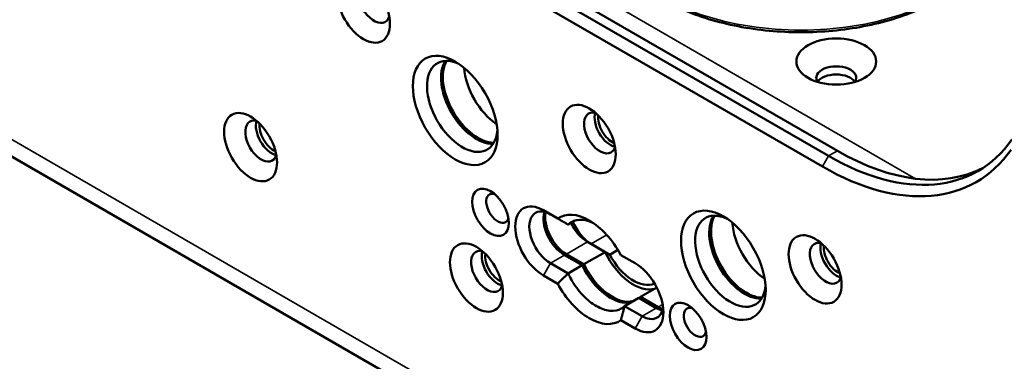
# Paper-space layout 'Sheet_1' of a CAD drawing. Header units: millimetres. Extents: x 1 to 117, y 1 to 117.
# Tile 4 of 73: x 9.59 to 13.48, y 30.85 to 32.19. Entities that reach past the tile are written whole.
import ezdxf

# ---------------------------------------------------------------- set-up
doc = ezdxf.new("R2010")
doc.units = ezdxf.units.MM
doc.layers.add('Visible (ISO)', color=7, linetype='Continuous', lineweight=50)
doc.layers.add('Visible Narrow (ISO)', color=7, linetype='Continuous', lineweight=35)

psp = doc.layouts.new('Sheet_1')

# ---------------------------------------------------------------- linework, layer by layer
at = {"layer": 'Visible (ISO)'}
for p, q in [((4.92816, 34.3305), (32.75587, 18.26416)), ((12.78539, 31.65654), (10.94589, 32.71858)), ((12.82069, 31.67692), (10.98119, 32.73896)), ((12.76129, 31.61478), (10.92178, 32.67682)), ((11.71704, 31.40973), (11.66058, 31.44233)), ((11.78585, 31.40215), (11.75801, 31.38607)), ((11.83457, 31.31776), (11.90417, 31.27758)), ((11.84849, 31.30973), (11.92215, 31.2672)), ((11.82065, 31.22936), (11.90417, 31.27758)), ((11.92215, 31.2672), (11.95461, 31.28594)), ((11.68842, 31.23338), (11.75801, 31.1932)), ((11.81369, 31.22535), (11.7441, 31.26553)), ((11.75106, 31.26955), (11.82065, 31.22936)), ((12.02248, 31.23338), (11.96603, 31.26597)), ((11.75802, 31.1932), (11.81369, 31.22535)), ((11.66058, 31.18516), (11.71703, 31.15257)), ((12.10788, 31.13803), (12.04336, 31.10078)), ((12.0364, 31.09676), (11.98073, 31.06462)), ((12.106, 31.05658), (12.0364, 31.09676)), ((12.04336, 31.10078), (12.11296, 31.0606)), ((11.98073, 31.06462), (12.05032, 31.02444)), ((11.96603, 31.00881), (12.02248, 30.97622))]:
    psp.add_line(p, q, dxfattribs=at)
for centre, major_axis in [((10.95069, 32.23793), (-0.07382, 0.12786)), ((12.81589, 32.02898), (-0.15748, 0)), ((11.31259, 31.83611), (-0.11811, 0.20457)), ((11.84153, 31.7236), (-0.07382, 0.12786)), ((10.50527, 31.69146), (-0.07382, 0.12786)), ((11.45179, 31.43429), (-0.05118, 0.08865)), ((12.37047, 31.22535), (-0.11811, 0.20457)), ((12.73238, 31.20927), (-0.07382, 0.12786)), ((11.39611, 31.17713), (-0.07382, 0.12786)), ((12.23128, 30.98425), (-0.05118, 0.08865))]:
    psp.add_ellipse(centre, major_axis=major_axis, ratio=0.5773503, dxfattribs=at)
for centre, major_axis, start_param, end_param in [((10.99245, 32.26204), (-0.04429, 0.07671), 5.7923026, 9.9156606), ((11.34043, 31.85218), (-0.09843, 0.17048), 5.5933682, 10.1145951), ((11.39611, 31.88433), (0.09843, -0.17048), 3.4283492, 5.9964288), ((11.40307, 31.88835), (-0.09843, 0.17048), 0.3238281, 2.8177645), ((12.81589, 31.96469), (0.07874, 0), 5.9218182, 9.7861451), ((11.48659, 31.93657), (-0.09843, 0.17048), 0.8624407, 2.279152), ((12.81589, 31.93255), (-0.07874, 0), 3.5029598, 5.9218182), ((12.81589, 31.93255), (0.07874, 0), 0.3613671, 2.7802255), ((11.88329, 31.74771), (-0.04429, 0.07671), 5.7923026, 9.9156606), ((11.92505, 31.77182), (-0.04429, 0.07671), 0.4908827, 2.65071), ((11.93201, 31.77584), (0.03937, -0.06819), 3.7872463, 5.6375316), ((10.54703, 31.71556), (-0.04429, 0.07671), 5.7923026, 9.9156606), ((10.58878, 31.73967), (-0.04429, 0.07671), 0.4908827, 2.65071), ((10.59574, 31.74369), (0.03937, -0.06819), 3.7872463, 5.6375316), ((12.78539, 32.6209), (0.59055, -1.02286), 5.4977871, 6.5449847), ((12.76129, 32.60698), (0.6076, -1.05239), 5.4977871, 6.5449847), ((12.82069, 32.64128), (0.59055, -1.02286), 5.4977871, 6.253295), ((11.47963, 31.45036), (-0.0315, 0.05455), 5.7755228, 9.9324405), ((11.66058, 31.31375), (-0.07874, 0.13638), 5.4977887, 8.6393752), ((11.68842, 31.32982), (-0.05906, 0.10229), 5.4977871, 8.6393798), ((11.7441, 31.36196), (-0.05906, 0.10229), 0.4908827, 2.3561945), ((11.75106, 31.36598), (0.05906, -0.10229), 3.7005825, 5.4977871), ((11.84153, 31.20927), (-0.11811, 0.20457), 4.6567203, 6.338854), ((12.39831, 31.24142), (-0.09843, 0.17048), 5.5933682, 10.1145951), ((11.83457, 31.4142), (-0.05906, 0.10229), 1.4526707, 2.3561945), ((11.84849, 31.40616), (0.05906, -0.10229), 4.4744479, 5.4977871), ((12.45399, 31.27356), (0.09843, -0.17048), 3.4283492, 5.9964288), ((12.46095, 31.27758), (-0.09843, 0.17048), 0.3238281, 2.8177645), ((12.54446, 31.3258), (-0.09843, 0.17048), 0.8624407, 2.279152), ((12.77413, 31.23338), (-0.04429, 0.07671), 5.7923026, 9.9156606), ((12.81589, 31.25749), (-0.04429, 0.07671), 0.4908827, 2.65071), ((11.43787, 31.20124), (-0.04429, 0.07671), 5.7923026, 9.9156606), ((11.47963, 31.22535), (-0.04429, 0.07671), 0.4908827, 2.65071), ((11.48659, 31.22936), (0.03937, -0.06819), 3.7872463, 5.6375316), ((12.01552, 31.30973), (0.09843, -0.17048), 4.5704919, 6.1412883), ((12.82285, 31.26151), (0.03937, -0.06819), 3.7872463, 5.6375316), ((12.01552, 31.30973), (0.08858, -0.15343), 4.6567185, 6.2289449), ((12.02248, 31.1048), (0.07874, -0.13638), 5.4977887, 8.6393752), ((11.92505, 31.25749), (0.09843, -0.17048), 4.5704919, 6.1412883), ((11.93201, 31.26151), (0.09843, -0.17048), 4.5704919, 6.1412883), ((11.84153, 31.20927), (0.11811, -0.20457), 4.6567203, 6.338854), ((11.93201, 31.26151), (0.09843, -0.17048), 0.0778137, 0.1418971), ((12.05032, 31.12087), (0.05906, -0.10229), 5.4977871, 6.9133226), ((12.106, 31.15302), (-0.05906, 0.10229), 2.3561945, 2.65071), ((12.11296, 31.15704), (0.05906, -0.10229), 5.4977871, 5.7241954), ((12.25911, 31.00033), (-0.0315, 0.05455), 5.7755228, 9.9324405)]:
    psp.add_ellipse(centre, major_axis=major_axis, ratio=0.5773503, start_param=start_param, end_param=end_param, dxfattribs=at)
for points, knots in [([(11.8893, 32.6076), (11.8893, 32.55908), (11.90228, 32.51065), (11.95276, 32.41807), (11.99092, 32.37406), (12.08914, 32.29458), (12.14979, 32.25936), (12.28685, 32.20195), (12.36328, 32.1798), (12.52399, 32.15074), (12.60821, 32.1438), (12.77608, 32.14573), (12.8597, 32.15458), (13.01813, 32.18724), (13.0929, 32.21107), (13.22618, 32.27159), (13.28463, 32.3083), (13.37884, 32.39131), (13.41471, 32.4376), (13.45489, 32.5258), (13.4641, 32.56668), (13.4641, 32.6076)], [4.4505896, 4.4505896, 4.4505896, 4.4505896, 4.7555419, 4.7555419, 5.0703282, 5.0703282, 5.3937188, 5.3937188, 5.7178453, 5.7178453, 6.0412588, 6.0412588, 6.3643949, 6.3643949, 6.6878826, 6.6878826, 7.0120756, 7.0120756, 7.3349859, 7.3349859, 7.5921822, 7.5921822, 7.5921822, 7.5921822]), ([(11.85608, 31.39299), (11.84267, 31.39921), (11.82896, 31.40332), (11.79896, 31.40629), (11.7833, 31.40296), (11.76639, 31.39319), (11.76205, 31.38991), (11.75802, 31.38607)], [0.80046441, 0.80046441, 0.80046441, 0.80046441, 0.94171039, 0.94171039, 1.13005488, 1.13005488, 1.19952199, 1.19952199, 1.19952199, 1.19952199]), ([(11.75802, 31.1932), (11.76206, 31.1847), (11.76639, 31.17642), (11.7833, 31.14712), (11.79896, 31.12571), (11.83325, 31.08951), (11.85189, 31.07471), (11.88685, 31.05453), (11.90549, 31.0478), (11.93978, 31.0444), (11.95544, 31.04773), (11.97235, 31.0575), (11.97669, 31.06078), (11.98073, 31.06462)], [1.8139676, 1.8139676, 1.8139676, 1.8139676, 1.88342799, 1.88342799, 2.07177026, 2.07177026, 2.26011253, 2.26011253, 2.44845701, 2.44845701, 2.6368015, 2.6368015, 2.70626861, 2.70626861, 2.70626861, 2.70626861])]:
    psp.add_open_spline(points, degree=3, knots=knots, dxfattribs=at)
for points, weights in [([(11.71704, 31.40973), (11.7383, 31.39746), (11.75802, 31.38607)], [0.999997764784, 0.999997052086, 0.999997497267]), ([(11.71703, 31.15257), (11.7383, 31.17423), (11.75802, 31.1932)], [0.999997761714, 0.999997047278, 0.999997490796]), ([(11.96603, 31.00881), (11.97415, 31.03806), (11.98073, 31.06462)], [0.999997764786, 0.999997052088, 0.999997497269])]:
    psp.add_rational_spline(points, weights, degree=2, dxfattribs=at)
at = {"layer": 'Visible Narrow (ISO)'}
for p, q in [((4.88739, 34.42061), (32.7151, 18.35427)), ((10.69262, 32.97358), (13.12879, 31.56706)), ((12.78539, 31.65654), (12.82069, 31.67692)), ((12.76129, 31.61478), (12.78539, 31.65654)), ((11.83457, 31.31776), (11.75106, 31.26955)), ((11.91026, 31.34539), (11.84849, 31.30973)), ((11.68842, 31.23338), (11.66058, 31.18516)), ((11.7441, 31.26553), (11.68842, 31.23338)), ((12.05032, 31.02444), (12.106, 31.05658)), ((12.11296, 31.0606), (12.131, 31.07101)), ((12.02248, 30.97622), (12.05032, 31.02444))]:
    psp.add_line(p, q, dxfattribs=at)
psp.add_ellipse((12.6767, 32.6076), major_axis=(-0.7874, 0), ratio=0.5773503, start_param=0, end_param=3.1415927, dxfattribs=at)

doc.saveas('drawing.dxf')
